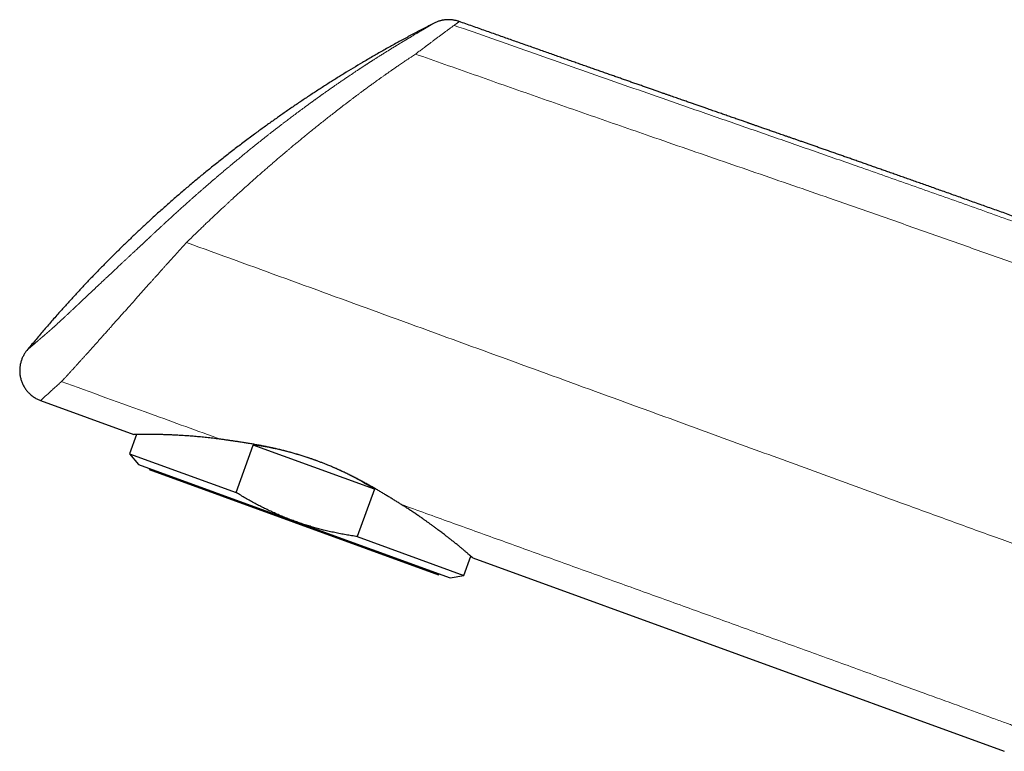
# Model space of a CAD drawing. Header units: millimetres. Extents: x 8 to 573, y 12 to 528.
# Tile 4 of 99: x 27 to 104, y 470 to 528. Entities that reach past the tile are written whole.
import ezdxf

# ---------------------------------------------------------------- set-up
doc = ezdxf.new("R2010")
doc.units = ezdxf.units.MM

msp = doc.modelspace()

# ---------------------------------------------------------------- linework, layer by layer
at = {"color": 7, "linetype": 'Continuous', "lineweight": 30}
for p, q in [((61.608, 527.622), (61.61, 527.623)), ((61.61, 527.623), (61.61, 527.623)), ((28.77, 497.894), (36.081, 495.233)), ((36.294, 495.234), (35.744, 493.725)), ((44.098, 490.684), (45.45, 494.398)), ((54.959, 490.936), (45.45, 494.398)), ((35.744, 493.725), (36.45, 492.885)), ((35.744, 493.725), (44.098, 490.684)), ((36.45, 492.885), (48.666, 488.438)), ((37.312, 492.571), (37.278, 492.477)), ((37.278, 492.477), (59.985, 484.212)), ((54.959, 490.936), (53.608, 487.223)), ((48.666, 488.438), (60.882, 483.992)), ((53.608, 487.223), (61.962, 484.183)), ((61.962, 484.183), (62.51, 485.689)), ((62.674, 485.554), (104.364, 470.38)), ((59.985, 484.212), (60.019, 484.306)), ((60.882, 483.992), (61.962, 484.183))]:
    msp.add_line(p, q, dxfattribs=at)
for start_param, end_param in [(1.566746, 1.941977), (1.199615, 1.461698)]:
    msp.add_ellipse((47.638, 485.614), major_axis=(13.109, -4.771), ratio=0.57735, start_param=start_param, end_param=end_param, dxfattribs=at)
for points, knots in [([(61.608, 527.622), (61.569, 527.635), (61.492, 527.661), (61.38, 527.692), (61.273, 527.716), (61.174, 527.734), (61.082, 527.748), (61.004, 527.756), (60.938, 527.762), (60.883, 527.765), (60.833, 527.767), (60.789, 527.768), (60.747, 527.768), (60.702, 527.767), (60.649, 527.765), (60.587, 527.762), (60.518, 527.756), (60.443, 527.748), (60.361, 527.736), (60.273, 527.72), (60.178, 527.699), (60.078, 527.673), (59.974, 527.641), (59.865, 527.601), (59.752, 527.555), (59.678, 527.519), (59.64, 527.5)], [0, 0, 0, 0, 0.061443, 0.119169, 0.173019, 0.222866, 0.26861, 0.310173, 0.339861, 0.366913, 0.391315, 0.413057, 0.432416, 0.453271, 0.480275, 0.510788, 0.544796, 0.582275, 0.623192, 0.667503, 0.715146, 0.766046, 0.820107, 0.877215, 0.937232, 1, 1, 1, 1]), ([(117.948, 507.703), (117.687, 507.798), (117.166, 507.987), (116.389, 508.27), (115.622, 508.548), (114.864, 508.823), (114.114, 509.094), (113.374, 509.362), (112.664, 509.619), (111.981, 509.865), (111.327, 510.101), (110.681, 510.334), (110.042, 510.564), (109.411, 510.791), (108.788, 511.015), (108.172, 511.236), (107.564, 511.454), (106.964, 511.669), (106.371, 511.881), (105.787, 512.09), (105.221, 512.293), (104.673, 512.488), (104.143, 512.678), (103.62, 512.864), (103.103, 513.048), (102.584, 513.233), (102.062, 513.419), (101.537, 513.606), (101.019, 513.789), (100.51, 513.97), (100.008, 514.148), (99.523, 514.32), (99.055, 514.486), (98.604, 514.646), (98.159, 514.803), (97.721, 514.958), (97.29, 515.11), (96.866, 515.26), (96.449, 515.407), (96.039, 515.552), (95.635, 515.694), (95.241, 515.833), (94.856, 515.968), (94.48, 516.101), (94.111, 516.231), (93.742, 516.36), (93.374, 516.489), (93.007, 516.618), (92.648, 516.744), (92.296, 516.868), (91.951, 516.989), (91.614, 517.107), (91.274, 517.226), (90.93, 517.346), (90.585, 517.467), (90.249, 517.585), (89.921, 517.699), (89.603, 517.81), (89.293, 517.918), (88.992, 518.023), (88.701, 518.125), (88.418, 518.224), (88.146, 518.318), (87.884, 518.41), (87.633, 518.497), (87.39, 518.582), (87.161, 518.661), (86.946, 518.736), (86.744, 518.806), (86.55, 518.874), (86.363, 518.939), (86.184, 519.001), (86.012, 519.061), (85.842, 519.12), (85.675, 519.178), (85.512, 519.235), (85.357, 519.289), (85.211, 519.339), (85.075, 519.387), (84.947, 519.431), (84.828, 519.473), (84.719, 519.511), (84.618, 519.546), (84.527, 519.578), (84.441, 519.608), (84.358, 519.637), (84.272, 519.667), (84.166, 519.703), (84.04, 519.747), (83.892, 519.799), (83.735, 519.854), (83.569, 519.911), (83.395, 519.972), (83.214, 520.035), (83.024, 520.101), (82.829, 520.169), (82.574, 520.258), (82.261, 520.368), (81.886, 520.498), (81.501, 520.632), (81.142, 520.758), (80.808, 520.874), (80.503, 520.981), (80.248, 521.07), (80.045, 521.141), (79.893, 521.194), (79.735, 521.249), (79.571, 521.307), (79.399, 521.367), (79.22, 521.429), (79.034, 521.494), (78.842, 521.561), (78.642, 521.631), (78.436, 521.703), (78.224, 521.777), (78.007, 521.853), (77.783, 521.931), (77.538, 522.017), (77.271, 522.111), (76.981, 522.212), (76.681, 522.317), (76.372, 522.425), (76.054, 522.537), (75.726, 522.652), (75.398, 522.767), (75.071, 522.881), (74.746, 522.995), (74.412, 523.112), (74.07, 523.232), (73.721, 523.355), (73.363, 523.48), (72.998, 523.609), (72.625, 523.74), (72.243, 523.874), (71.854, 524.01), (71.457, 524.15), (71.059, 524.29), (70.662, 524.429), (70.266, 524.569), (69.863, 524.711), (69.452, 524.855), (69.026, 525.005), (68.583, 525.161), (68.125, 525.322), (67.658, 525.487), (67.184, 525.654), (66.701, 525.824), (66.221, 525.994), (65.742, 526.163), (65.265, 526.331), (64.781, 526.502), (64.291, 526.675), (63.793, 526.851), (63.288, 527.029), (62.776, 527.21), (62.257, 527.394), (61.867, 527.532), (61.651, 527.608), (61.61, 527.623)], [0, 0, 0, 0, 0.013991, 0.027818, 0.041481, 0.054978, 0.068312, 0.08148, 0.094484, 0.10626, 0.117897, 0.129396, 0.140756, 0.151978, 0.163062, 0.174007, 0.184814, 0.195483, 0.206013, 0.216404, 0.226657, 0.236198, 0.245615, 0.25491, 0.264081, 0.273129, 0.282591, 0.291914, 0.301099, 0.310146, 0.319054, 0.327824, 0.335965, 0.343984, 0.351879, 0.359651, 0.367301, 0.374827, 0.38223, 0.389509, 0.396666, 0.4037, 0.410488, 0.417157, 0.423708, 0.43014, 0.436777, 0.443283, 0.449657, 0.4559, 0.462012, 0.467992, 0.473841, 0.480123, 0.486246, 0.49221, 0.498015, 0.503661, 0.509148, 0.514476, 0.519645, 0.524655, 0.529507, 0.534117, 0.538573, 0.542876, 0.547026, 0.550731, 0.554304, 0.557746, 0.561057, 0.564236, 0.567284, 0.570201, 0.573257, 0.576155, 0.578894, 0.581474, 0.583895, 0.586157, 0.58826, 0.590204, 0.591989, 0.593615, 0.595063, 0.596518, 0.598048, 0.599653, 0.602118, 0.604742, 0.607525, 0.610468, 0.61357, 0.616772, 0.620128, 0.623621, 0.627177, 0.633656, 0.640303, 0.647117, 0.654098, 0.659419, 0.664834, 0.670342, 0.672971, 0.675642, 0.678433, 0.68135, 0.684392, 0.68756, 0.690854, 0.694273, 0.697818, 0.701488, 0.705216, 0.709064, 0.713034, 0.717125, 0.7221, 0.727243, 0.732554, 0.738033, 0.743681, 0.749497, 0.755481, 0.761114, 0.766889, 0.772805, 0.778862, 0.785061, 0.791401, 0.797882, 0.804504, 0.811268, 0.818173, 0.82522, 0.832408, 0.839314, 0.846346, 0.853504, 0.860787, 0.868196, 0.876191, 0.884328, 0.892605, 0.901024, 0.909584, 0.918285, 0.926619, 0.935078, 0.943662, 0.952372, 0.961208, 0.970168, 0.979255, 0.988467, 0.997804, 1, 1, 1, 1]), ([(59.641, 527.5), (59.369, 527.361), (58.825, 527.083), (58.014, 526.656), (57.206, 526.221), (56.401, 525.779), (55.6, 525.329), (54.802, 524.871), (54.03, 524.418), (53.283, 523.972), (52.561, 523.532), (51.843, 523.085), (51.128, 522.633), (50.416, 522.174), (49.708, 521.708), (49.003, 521.237), (48.302, 520.759), (47.605, 520.275), (46.912, 519.785), (46.223, 519.289), (45.497, 518.757), (44.735, 518.188), (43.938, 517.581), (43.147, 516.965), (42.382, 516.357), (41.642, 515.757), (40.927, 515.166), (40.217, 514.568), (39.512, 513.964), (38.813, 513.353), (38.12, 512.736), (37.452, 512.13), (36.809, 511.535), (36.189, 510.953), (35.574, 510.365), (34.965, 509.773), (34.361, 509.176), (33.762, 508.573), (33.169, 507.966), (32.58, 507.354), (31.998, 506.738), (31.421, 506.116), (30.849, 505.49), (30.25, 504.823), (29.623, 504.112), (28.972, 503.357), (28.327, 502.597), (27.905, 502.085), (27.693, 501.83)], [0, 0, 0, 0, 0.022182, 0.044387, 0.066615, 0.088864, 0.111133, 0.133423, 0.155731, 0.176196, 0.196675, 0.217167, 0.237673, 0.25819, 0.278719, 0.299259, 0.319809, 0.340368, 0.360935, 0.38151, 0.402092, 0.426357, 0.45063, 0.474909, 0.499193, 0.521674, 0.544158, 0.566643, 0.589128, 0.611613, 0.634096, 0.656576, 0.67718, 0.697781, 0.718377, 0.738968, 0.759553, 0.780131, 0.800702, 0.821265, 0.841819, 0.862363, 0.882897, 0.90342, 0.927592, 0.951747, 0.975884, 1, 1, 1, 1]), ([(27.693, 501.83), (27.668, 501.798), (27.617, 501.734), (27.546, 501.633), (27.478, 501.526), (27.415, 501.413), (27.356, 501.295), (27.304, 501.173), (27.258, 501.05), (27.219, 500.924), (27.186, 500.795), (27.16, 500.662), (27.14, 500.527), (27.128, 500.389), (27.124, 500.249), (27.128, 500.109), (27.139, 499.968), (27.159, 499.828), (27.186, 499.69), (27.221, 499.554), (27.263, 499.421), (27.313, 499.289), (27.371, 499.16), (27.435, 499.035), (27.507, 498.914), (27.584, 498.798), (27.666, 498.689), (27.752, 498.586), (27.842, 498.489), (27.936, 498.399), (28.039, 498.309), (28.151, 498.222), (28.273, 498.139), (28.396, 498.065), (28.52, 497.999), (28.645, 497.942), (28.729, 497.91), (28.77, 497.894)], [0, 0, 0, 0, 0.025331, 0.051272, 0.077813, 0.104941, 0.132636, 0.160877, 0.187982, 0.215524, 0.243475, 0.271803, 0.300475, 0.329452, 0.358696, 0.388162, 0.417807, 0.447584, 0.476913, 0.506278, 0.535633, 0.564932, 0.59466, 0.624235, 0.653613, 0.68275, 0.711603, 0.739629, 0.76731, 0.794615, 0.821515, 0.852974, 0.883785, 0.913916, 0.943342, 0.972041, 1, 1, 1, 1]), ([(42.903, 494.854), (42.818, 494.865), (42.65, 494.888), (42.4, 494.919), (42.153, 494.948), (41.909, 494.976), (41.669, 495.002), (41.431, 495.025), (41.195, 495.048), (40.963, 495.068), (40.734, 495.087), (40.508, 495.105), (40.286, 495.121), (40.067, 495.136), (39.853, 495.15), (39.643, 495.162), (39.438, 495.173), (39.24, 495.183), (39.049, 495.192), (38.866, 495.2), (38.687, 495.207), (38.513, 495.214), (38.345, 495.219), (38.18, 495.224), (38.021, 495.228), (37.866, 495.231), (37.717, 495.234), (37.574, 495.236), (37.435, 495.238), (37.303, 495.239), (37.176, 495.239), (37.056, 495.24), (36.942, 495.24), (36.839, 495.239), (36.746, 495.238), (36.662, 495.238), (36.583, 495.237), (36.51, 495.236), (36.443, 495.235), (36.381, 495.235), (36.325, 495.234), (36.274, 495.234), (36.229, 495.234), (36.189, 495.234), (36.156, 495.233), (36.128, 495.233), (36.107, 495.233), (36.092, 495.233), (36.082, 495.233), (36.081, 495.233), (36.081, 495.233)], [0, 0, 0, 0, 0.021035, 0.042079, 0.063191, 0.084304, 0.105453, 0.126602, 0.148014, 0.169427, 0.190877, 0.212328, 0.234046, 0.255765, 0.277523, 0.299281, 0.321113, 0.342955, 0.364014, 0.385075, 0.406134, 0.427276, 0.448421, 0.469563, 0.490993, 0.512422, 0.533892, 0.555362, 0.577119, 0.598877, 0.620679, 0.64248, 0.664364, 0.68626, 0.70559, 0.724924, 0.744258, 0.763587, 0.783051, 0.802518, 0.821985, 0.841448, 0.861192, 0.88094, 0.900689, 0.920433, 0.940322, 0.960216, 0.98011, 1, 1, 1, 1]), ([(57.068, 489.735), (56.988, 489.785), (56.829, 489.884), (56.585, 490.036), (56.338, 490.188), (56.088, 490.341), (55.834, 490.495), (55.577, 490.649), (55.316, 490.803), (55.137, 490.908), (54.958, 491.012), (54.778, 491.115), (54.51, 491.266), (54.238, 491.417), (53.954, 491.571), (53.658, 491.728), (53.349, 491.887), (53.037, 492.045), (52.734, 492.192), (52.442, 492.33), (52.162, 492.459), (51.879, 492.585), (51.594, 492.708), (51.323, 492.822), (51.065, 492.926), (50.82, 493.022), (50.577, 493.115), (50.333, 493.205), (50.091, 493.291), (49.824, 493.383), (49.532, 493.48), (49.216, 493.581), (48.899, 493.677), (48.582, 493.768), (48.261, 493.857), (47.936, 493.942), (47.607, 494.024), (47.279, 494.102), (46.952, 494.175), (46.624, 494.245), (46.3, 494.311), (45.978, 494.374), (45.655, 494.433), (45.328, 494.491), (44.999, 494.546), (44.672, 494.598), (44.357, 494.647), (44.053, 494.692), (43.76, 494.735), (43.471, 494.776), (43.184, 494.816), (42.997, 494.841), (42.903, 494.854)], [0, 0, 0, 0, 0.020504, 0.041014, 0.061524, 0.082028, 0.102533, 0.123044, 0.143554, 0.164059, 0.164735, 0.185073, 0.205416, 0.22576, 0.246097, 0.268438, 0.290788, 0.313137, 0.335477, 0.354935, 0.374402, 0.393872, 0.413338, 0.432795, 0.449174, 0.465554, 0.481932, 0.497997, 0.514064, 0.530129, 0.550884, 0.57165, 0.59242, 0.613186, 0.633941, 0.655463, 0.676992, 0.698521, 0.720043, 0.741718, 0.763393, 0.784762, 0.806131, 0.82859, 0.851056, 0.873523, 0.895982, 0.91678, 0.937586, 0.958395, 0.979202, 1, 1, 1, 1]), ([(48.666, 488.438), (48.534, 488.487), (48.27, 488.585), (47.877, 488.741), (47.488, 488.903), (47.101, 489.073), (46.717, 489.251), (46.337, 489.434), (45.96, 489.624), (45.585, 489.822), (45.211, 490.027), (44.836, 490.24), (44.465, 490.459), (44.221, 490.609), (44.098, 490.684)], [0, 0, 0, 0, 0.082768, 0.165549, 0.248332, 0.3311, 0.414155, 0.49721, 0.579689, 0.662168, 0.74662, 0.831082, 0.915546, 1, 1, 1, 1]), ([(62.674, 485.554), (62.674, 485.554), (62.673, 485.555), (62.669, 485.558), (62.662, 485.564), (62.651, 485.572), (62.635, 485.585), (62.613, 485.603), (62.585, 485.626), (62.553, 485.652), (62.516, 485.683), (62.477, 485.716), (62.439, 485.748), (62.401, 485.78), (62.361, 485.815), (62.311, 485.857), (62.252, 485.908), (62.18, 485.971), (62.103, 486.038), (62.02, 486.109), (61.931, 486.184), (61.85, 486.253), (61.777, 486.314), (61.716, 486.364), (61.654, 486.416), (61.577, 486.48), (61.485, 486.555), (61.377, 486.643), (61.263, 486.734), (61.158, 486.818), (61.062, 486.893), (60.978, 486.96), (60.891, 487.028), (60.803, 487.097), (60.715, 487.165), (60.626, 487.233), (60.536, 487.303), (60.428, 487.385), (60.301, 487.481), (60.155, 487.592), (60.005, 487.706), (59.869, 487.808), (59.747, 487.899), (59.641, 487.978), (59.533, 488.057), (59.404, 488.152), (59.252, 488.262), (59.076, 488.389), (58.896, 488.517), (58.732, 488.632), (58.585, 488.735), (58.456, 488.824), (58.325, 488.913), (58.192, 489.003), (58.058, 489.094), (57.922, 489.185), (57.784, 489.276), (57.645, 489.367), (57.503, 489.459), (57.36, 489.551), (57.215, 489.643), (57.117, 489.704), (57.068, 489.735)], [0, 0, 0, 0, 0.015, 0.03, 0.045016, 0.060033, 0.080218, 0.100406, 0.120592, 0.140866, 0.161144, 0.181419, 0.196753, 0.212088, 0.22744, 0.242792, 0.264733, 0.286677, 0.308617, 0.330668, 0.352721, 0.374771, 0.387942, 0.401113, 0.414294, 0.427476, 0.447827, 0.468178, 0.488565, 0.508952, 0.522823, 0.536694, 0.550576, 0.564458, 0.57772, 0.590982, 0.604254, 0.617526, 0.637503, 0.65748, 0.67749, 0.6975, 0.71078, 0.724061, 0.737351, 0.750641, 0.771112, 0.791582, 0.812085, 0.832589, 0.846516, 0.860443, 0.874381, 0.888319, 0.902252, 0.916185, 0.930129, 0.944072, 0.958049, 0.972025, 0.986013, 1, 1, 1, 1]), ([(53.608, 487.223), (53.46, 487.245), (53.165, 487.289), (52.723, 487.363), (52.282, 487.444), (51.842, 487.533), (51.404, 487.63), (50.983, 487.731), (50.579, 487.835), (50.193, 487.942), (49.808, 488.055), (49.425, 488.176), (49.044, 488.303), (48.792, 488.393), (48.666, 488.438)], [0, 0, 0, 0, 0.087843, 0.175691, 0.263533, 0.351598, 0.43967, 0.527734, 0.606336, 0.684944, 0.763546, 0.842362, 0.921184, 1, 1, 1, 1])]:
    msp.add_open_spline(points, degree=3, knots=knots, dxfattribs=at)
at = {"color": 8, "linetype": 'Continuous', "lineweight": 0}
for points, knots in [([(61.205, 527.325), (61.226, 527.341), (61.269, 527.373), (61.329, 527.417), (61.385, 527.458), (61.434, 527.494), (61.481, 527.529), (61.524, 527.56), (61.56, 527.587), (61.587, 527.607), (61.597, 527.614), (61.602, 527.618)], [0, 0, 0, 0, 0.0934626, 0.1931703, 0.2942716, 0.3943618, 0.4949797, 0.6210398, 0.7472056, 0.8735551, 1, 1, 1, 1]), ([(61.602, 527.618), (61.604, 527.619), (61.607, 527.621), (61.608, 527.622), (61.608, 527.622)], [0, 0, 0, 0, 0.844363, 1, 1, 1, 1]), ([(27.693, 501.83), (27.694, 501.83), (27.694, 501.83), (27.696, 501.832), (27.7, 501.836), (27.706, 501.84), (27.711, 501.845), (27.715, 501.849), (27.719, 501.852), (27.723, 501.855), (27.727, 501.859), (27.731, 501.863), (27.734, 501.866), (27.737, 501.868), (27.739, 501.87), (27.741, 501.872), (27.743, 501.873), (27.745, 501.875), (27.747, 501.877), (27.749, 501.879), (27.752, 501.881), (27.756, 501.884), (27.759, 501.888), (27.763, 501.891), (27.769, 501.896), (27.776, 501.903), (27.785, 501.911), (27.794, 501.918), (27.803, 501.926), (27.811, 501.934), (27.821, 501.942), (27.831, 501.951), (27.842, 501.96), (27.852, 501.97), (27.863, 501.979), (27.874, 501.989), (27.884, 501.998), (27.894, 502.006), (27.903, 502.014), (27.912, 502.023), (27.922, 502.031), (27.933, 502.041), (27.946, 502.052), (27.961, 502.066), (27.98, 502.082), (28.003, 502.102), (28.028, 502.124), (28.057, 502.15), (28.09, 502.179), (28.125, 502.209), (28.158, 502.239), (28.19, 502.266), (28.219, 502.291), (28.248, 502.316), (28.276, 502.341), (28.308, 502.369), (28.344, 502.4), (28.384, 502.435), (28.426, 502.472), (28.47, 502.509), (28.515, 502.548), (28.556, 502.584), (28.591, 502.614), (28.619, 502.638), (28.647, 502.662), (28.673, 502.684), (28.697, 502.706), (28.721, 502.726), (28.745, 502.746), (28.767, 502.766), (28.788, 502.784), (28.81, 502.803), (28.834, 502.823), (28.86, 502.846), (28.889, 502.871), (28.921, 502.897), (28.954, 502.926), (28.989, 502.956), (29.026, 502.987), (29.063, 503.019), (29.1, 503.051), (29.137, 503.082), (29.169, 503.109), (29.195, 503.131), (29.216, 503.149), (29.235, 503.165), (29.252, 503.18), (29.268, 503.193), (29.284, 503.207), (29.301, 503.222), (29.321, 503.238), (29.34, 503.255), (29.36, 503.272), (29.381, 503.29), (29.405, 503.31), (29.428, 503.33), (29.452, 503.351), (29.474, 503.37), (29.496, 503.389), (29.513, 503.404), (29.527, 503.416), (29.537, 503.425), (29.545, 503.432), (29.55, 503.437), (29.554, 503.44), (29.558, 503.443), (29.563, 503.447), (29.57, 503.453), (29.579, 503.461), (29.59, 503.471), (29.606, 503.486), (29.629, 503.506), (29.657, 503.53), (29.685, 503.555), (29.712, 503.579), (29.737, 503.602), (29.766, 503.628), (29.8, 503.658), (29.839, 503.694), (29.886, 503.736), (29.94, 503.784), (30.001, 503.84), (30.063, 503.897), (30.124, 503.952), (30.182, 504.005), (30.239, 504.058), (30.297, 504.112), (30.358, 504.167), (30.414, 504.219), (30.465, 504.266), (30.511, 504.309), (30.561, 504.356), (30.615, 504.406), (30.679, 504.466), (30.753, 504.534), (30.834, 504.61), (30.913, 504.684), (30.989, 504.755), (31.062, 504.824), (31.136, 504.893), (31.213, 504.965), (31.294, 505.042), (31.367, 505.11), (31.43, 505.169), (31.478, 505.215), (31.524, 505.258), (31.565, 505.297), (31.601, 505.331), (31.631, 505.358), (31.656, 505.382), (31.681, 505.406), (31.71, 505.433), (31.743, 505.464), (31.785, 505.504), (31.835, 505.551), (31.892, 505.605), (31.949, 505.659), (32.006, 505.712), (32.06, 505.764), (32.115, 505.815), (32.18, 505.877), (32.259, 505.951), (32.353, 506.04), (32.453, 506.134), (32.54, 506.217), (32.614, 506.286), (32.67, 506.339), (32.726, 506.392), (32.78, 506.442), (32.83, 506.49), (32.876, 506.533), (32.917, 506.572), (32.954, 506.607), (32.99, 506.64), (33.026, 506.675), (33.065, 506.711), (33.111, 506.755), (33.163, 506.804), (33.222, 506.859), (33.282, 506.916), (33.359, 506.989), (33.45, 507.074), (33.554, 507.172), (33.654, 507.266), (33.75, 507.357), (33.845, 507.446), (33.94, 507.535), (34.037, 507.626), (34.137, 507.72), (34.24, 507.817), (34.346, 507.917), (34.455, 508.019), (34.569, 508.126), (34.684, 508.234), (34.8, 508.342), (34.915, 508.45), (35.044, 508.571), (35.187, 508.705), (35.346, 508.854), (35.507, 509.004), (35.644, 509.133), (35.757, 509.238), (35.843, 509.318), (35.928, 509.398), (36.002, 509.467), (36.069, 509.53), (36.129, 509.586), (36.193, 509.645), (36.261, 509.709), (36.323, 509.767), (36.379, 509.819), (36.425, 509.862), (36.467, 509.901), (36.502, 509.934), (36.529, 509.96), (36.55, 509.978), (36.564, 509.992), (36.574, 510.002), (36.582, 510.008), (36.59, 510.016), (36.602, 510.028), (36.619, 510.044), (36.641, 510.064), (36.667, 510.088), (36.703, 510.122), (36.75, 510.165), (36.807, 510.218), (36.865, 510.273), (36.923, 510.327), (36.979, 510.379), (37.031, 510.427), (37.078, 510.472), (37.12, 510.511), (37.155, 510.543), (37.182, 510.568), (37.202, 510.586), (37.219, 510.603), (37.236, 510.618), (37.255, 510.636), (37.278, 510.657), (37.305, 510.682), (37.336, 510.711), (37.386, 510.758), (37.456, 510.823), (37.54, 510.902), (37.621, 510.977), (37.699, 511.05), (37.776, 511.122), (37.856, 511.196), (37.938, 511.272), (38.021, 511.349), (38.103, 511.425), (38.184, 511.5), (38.264, 511.575), (38.349, 511.654), (38.44, 511.738), (38.542, 511.833), (38.654, 511.935), (38.77, 512.043), (38.885, 512.149), (38.999, 512.253), (39.11, 512.355), (39.223, 512.458), (39.338, 512.563), (39.461, 512.675), (39.589, 512.791), (39.722, 512.911), (39.885, 513.059), (40.078, 513.232), (40.301, 513.432), (40.508, 513.616), (40.698, 513.785), (40.87, 513.936), (41.041, 514.088), (41.213, 514.239), (41.386, 514.39), (41.559, 514.541), (41.701, 514.664), (41.811, 514.759), (41.888, 514.826), (41.961, 514.889), (42.03, 514.949), (42.093, 515.003), (42.151, 515.053), (42.205, 515.1), (42.258, 515.145), (42.312, 515.191), (42.369, 515.24), (42.429, 515.292), (42.495, 515.347), (42.565, 515.407), (42.654, 515.483), (42.761, 515.574), (42.886, 515.681), (43.015, 515.79), (43.146, 515.901), (43.279, 516.013), (43.414, 516.126), (43.561, 516.249), (43.722, 516.384), (43.896, 516.528), (44.069, 516.671), (44.226, 516.801), (44.366, 516.917), (44.487, 517.016), (44.601, 517.11), (44.725, 517.211), (44.86, 517.321), (45.011, 517.444), (45.163, 517.567), (45.317, 517.691), (45.454, 517.802), (45.575, 517.899), (45.679, 517.982), (45.785, 518.067), (45.887, 518.148), (45.986, 518.227), (46.081, 518.303), (46.181, 518.381), (46.283, 518.462), (46.386, 518.544), (46.488, 518.624), (46.587, 518.702), (46.68, 518.775), (46.767, 518.843), (46.848, 518.906), (46.955, 518.99), (47.094, 519.097), (47.266, 519.231), (47.443, 519.367), (47.623, 519.506), (47.792, 519.635), (47.953, 519.758), (48.105, 519.873), (48.261, 519.991), (48.419, 520.111), (48.59, 520.239), (48.774, 520.376), (48.968, 520.521), (49.159, 520.663), (49.312, 520.776), (49.428, 520.861), (49.508, 520.92), (49.587, 520.978), (49.666, 521.036), (49.747, 521.095), (49.832, 521.157), (49.909, 521.214), (49.98, 521.265), (50.042, 521.31), (50.105, 521.356), (50.169, 521.402), (50.232, 521.447), (50.293, 521.491), (50.349, 521.532), (50.398, 521.566), (50.437, 521.595), (50.468, 521.617), (50.494, 521.636), (50.514, 521.65), (50.53, 521.661), (50.543, 521.671), (50.558, 521.682), (50.577, 521.696), (50.603, 521.714), (50.636, 521.737), (50.674, 521.765), (50.717, 521.795), (50.764, 521.828), (50.813, 521.864), (50.879, 521.91), (50.959, 521.968), (51.053, 522.034), (51.154, 522.105), (51.261, 522.181), (51.375, 522.261), (51.487, 522.34), (51.599, 522.418), (51.704, 522.492), (51.805, 522.562), (51.901, 522.629), (52.003, 522.699), (52.11, 522.772), (52.224, 522.851), (52.344, 522.934), (52.469, 523.019), (52.593, 523.104), (52.713, 523.186), (52.83, 523.266), (52.933, 523.335), (53.023, 523.396), (53.102, 523.449), (53.184, 523.504), (53.269, 523.561), (53.359, 523.621), (53.454, 523.685), (53.542, 523.743), (53.62, 523.795), (53.686, 523.838), (53.751, 523.881), (53.813, 523.922), (53.872, 523.961), (53.922, 523.994), (53.963, 524.021), (53.997, 524.043), (54.025, 524.062), (54.048, 524.077), (54.065, 524.088), (54.075, 524.095), (54.08, 524.098), (54.085, 524.101), (54.092, 524.106), (54.104, 524.114), (54.121, 524.125), (54.141, 524.138), (54.169, 524.156), (54.204, 524.179), (54.246, 524.206), (54.291, 524.236), (54.346, 524.271), (54.408, 524.312), (54.475, 524.355), (54.537, 524.396), (54.595, 524.433), (54.649, 524.468), (54.7, 524.501), (54.749, 524.533), (54.804, 524.568), (54.865, 524.607), (54.935, 524.652), (55.011, 524.7), (55.093, 524.752), (55.187, 524.812), (55.295, 524.88), (55.415, 524.956), (55.538, 525.034), (55.662, 525.111), (55.785, 525.188), (55.907, 525.264), (56.014, 525.33), (56.105, 525.387), (56.182, 525.434), (56.255, 525.479), (56.323, 525.521), (56.386, 525.559), (56.444, 525.594), (56.503, 525.631), (56.566, 525.669), (56.632, 525.709), (56.697, 525.749), (56.762, 525.789), (56.83, 525.829), (56.899, 525.871), (56.97, 525.914), (57.028, 525.95), (57.073, 525.977), (57.104, 525.995), (57.131, 526.012), (57.156, 526.027), (57.176, 526.039), (57.191, 526.048), (57.201, 526.054), (57.207, 526.057), (57.212, 526.061), (57.22, 526.066), (57.232, 526.073), (57.248, 526.082), (57.271, 526.096), (57.301, 526.114), (57.337, 526.136), (57.378, 526.161), (57.42, 526.186), (57.462, 526.211), (57.501, 526.235), (57.542, 526.259), (57.586, 526.285), (57.637, 526.316), (57.691, 526.348), (57.748, 526.382), (57.807, 526.417), (57.88, 526.461), (57.966, 526.512), (58.061, 526.569), (58.15, 526.622), (58.234, 526.671), (58.314, 526.719), (58.397, 526.768), (58.482, 526.818), (58.569, 526.87), (58.653, 526.919), (58.722, 526.96), (58.778, 526.993), (58.819, 527.017), (58.859, 527.041), (58.894, 527.061), (58.925, 527.079), (58.952, 527.095), (58.981, 527.112), (59.01, 527.129), (59.034, 527.143), (59.051, 527.154), (59.063, 527.161), (59.073, 527.167), (59.081, 527.171), (59.085, 527.174), (59.088, 527.175), (59.09, 527.176), (59.093, 527.178), (59.098, 527.181), (59.105, 527.185), (59.116, 527.192), (59.13, 527.2), (59.145, 527.209), (59.162, 527.219), (59.178, 527.228), (59.199, 527.24), (59.221, 527.253), (59.244, 527.267), (59.265, 527.279), (59.283, 527.29), (59.302, 527.301), (59.32, 527.312), (59.343, 527.326), (59.372, 527.342), (59.403, 527.361), (59.44, 527.383), (59.481, 527.406), (59.522, 527.431), (59.559, 527.452), (59.589, 527.47), (59.613, 527.484), (59.63, 527.494), (59.638, 527.499), (59.639, 527.499), (59.639, 527.5)], [0, 0, 0, 0, 0.004193, 0.008402, 0.01262, 0.016764, 0.020855, 0.022404, 0.024009, 0.025678, 0.027363, 0.028992, 0.030496, 0.031403, 0.032201, 0.03288, 0.033486, 0.034076, 0.034707, 0.035435, 0.036297, 0.037279, 0.038359, 0.039515, 0.040725, 0.043173, 0.045576, 0.047607, 0.049563, 0.051485, 0.053415, 0.055433, 0.0575, 0.059565, 0.061581, 0.063495, 0.065269, 0.066951, 0.068346, 0.069795, 0.071353, 0.073051, 0.074867, 0.076771, 0.079868, 0.082988, 0.086034, 0.090015, 0.093972, 0.097995, 0.10205, 0.105232, 0.108285, 0.11118, 0.113975, 0.116744, 0.120435, 0.124175, 0.127886, 0.131649, 0.135429, 0.139308, 0.141598, 0.143829, 0.145951, 0.147926, 0.149774, 0.151532, 0.15324, 0.15496, 0.156376, 0.157898, 0.159568, 0.161403, 0.163421, 0.16557, 0.167827, 0.170171, 0.172579, 0.17498, 0.177371, 0.179696, 0.181904, 0.183283, 0.18457, 0.185749, 0.186805, 0.18773, 0.188553, 0.189717, 0.190834, 0.192019, 0.193131, 0.194332, 0.195631, 0.197036, 0.198212, 0.199405, 0.200553, 0.201596, 0.202202, 0.202715, 0.203118, 0.203393, 0.203552, 0.203698, 0.203924, 0.204271, 0.204722, 0.20526, 0.205871, 0.207166, 0.208551, 0.209915, 0.211177, 0.212345, 0.21345, 0.215131, 0.216841, 0.218627, 0.22115, 0.223722, 0.226266, 0.228681, 0.230907, 0.233022, 0.235213, 0.237477, 0.239711, 0.241298, 0.24292, 0.244645, 0.246516, 0.248504, 0.2512, 0.253904, 0.256563, 0.258899, 0.261202, 0.263491, 0.265828, 0.268279, 0.270892, 0.272381, 0.273829, 0.27519, 0.276418, 0.277467, 0.278311, 0.278998, 0.279682, 0.280466, 0.281416, 0.282509, 0.284049, 0.285676, 0.287309, 0.288878, 0.290385, 0.291861, 0.293335, 0.295743, 0.298286, 0.300956, 0.303738, 0.305231, 0.306722, 0.308183, 0.309584, 0.310896, 0.312091, 0.313143, 0.31408, 0.314966, 0.315867, 0.316848, 0.317943, 0.319351, 0.320844, 0.322378, 0.323909, 0.326609, 0.329187, 0.331637, 0.333986, 0.336294, 0.338574, 0.340902, 0.343309, 0.345832, 0.348304, 0.35092, 0.353631, 0.356377, 0.359103, 0.361798, 0.364471, 0.368125, 0.371789, 0.375505, 0.37924, 0.381283, 0.383256, 0.385167, 0.387106, 0.388385, 0.389739, 0.391195, 0.392763, 0.394376, 0.395484, 0.396538, 0.397508, 0.398362, 0.398931, 0.399394, 0.399736, 0.399946, 0.400076, 0.400234, 0.40051, 0.400906, 0.401407, 0.401999, 0.402668, 0.403875, 0.405184, 0.406535, 0.407867, 0.409144, 0.410323, 0.411405, 0.41237, 0.413198, 0.413747, 0.414189, 0.414563, 0.414928, 0.415345, 0.415858, 0.41648, 0.41719, 0.41797, 0.419933, 0.421911, 0.423741, 0.425479, 0.427216, 0.429034, 0.430929, 0.432845, 0.434727, 0.436545, 0.438365, 0.440276, 0.442364, 0.444649, 0.447306, 0.450012, 0.452666, 0.45524, 0.45781, 0.460315, 0.462957, 0.465758, 0.468696, 0.471742, 0.474871, 0.479892, 0.484989, 0.490122, 0.494047, 0.497957, 0.501862, 0.505774, 0.509708, 0.513668, 0.51756, 0.519396, 0.52116, 0.522835, 0.524402, 0.525843, 0.527152, 0.528368, 0.529535, 0.530756, 0.532026, 0.533397, 0.534892, 0.536496, 0.538195, 0.540942, 0.543815, 0.54676, 0.549743, 0.552764, 0.555824, 0.558924, 0.56285, 0.56683, 0.570797, 0.574667, 0.577586, 0.580354, 0.582951, 0.585417, 0.588819, 0.592224, 0.595726, 0.599266, 0.602762, 0.605146, 0.607512, 0.609919, 0.612425, 0.614504, 0.616702, 0.618995, 0.621337, 0.623735, 0.626094, 0.628369, 0.630513, 0.632494, 0.634337, 0.636083, 0.639912, 0.643872, 0.647967, 0.6521, 0.656287, 0.659677, 0.663195, 0.666809, 0.670471, 0.674134, 0.678678, 0.683174, 0.687611, 0.691942, 0.693835, 0.695688, 0.697508, 0.699332, 0.701201, 0.703156, 0.70524, 0.706623, 0.708075, 0.709569, 0.711072, 0.712551, 0.713973, 0.715305, 0.716513, 0.717354, 0.718082, 0.718681, 0.719138, 0.719483, 0.719784, 0.720106, 0.720515, 0.721138, 0.721912, 0.722815, 0.723826, 0.724924, 0.726088, 0.727295, 0.729551, 0.731758, 0.733876, 0.73665, 0.73933, 0.741957, 0.744578, 0.747251, 0.749428, 0.751706, 0.754114, 0.75666, 0.759311, 0.762281, 0.765276, 0.768242, 0.771129, 0.773908, 0.776643, 0.7785, 0.780397, 0.782359, 0.784411, 0.786577, 0.788881, 0.791319, 0.792944, 0.794561, 0.796141, 0.797657, 0.799081, 0.800383, 0.801303, 0.802116, 0.802811, 0.803372, 0.803786, 0.804039, 0.80412, 0.804182, 0.804363, 0.804663, 0.805072, 0.805576, 0.806166, 0.807095, 0.808132, 0.809249, 0.810415, 0.812128, 0.813792, 0.815325, 0.816727, 0.818031, 0.819271, 0.820483, 0.8217, 0.823292, 0.825014, 0.826894, 0.828912, 0.831049, 0.833916, 0.836902, 0.839964, 0.843062, 0.846153, 0.849192, 0.852138, 0.854156, 0.856087, 0.857917, 0.85963, 0.861211, 0.862665, 0.864017, 0.865759, 0.867427, 0.869086, 0.870788, 0.872543, 0.874359, 0.876245, 0.878196, 0.879059, 0.87988, 0.880638, 0.881307, 0.881864, 0.882287, 0.882551, 0.882655, 0.882765, 0.882988, 0.883329, 0.88377, 0.884293, 0.885237, 0.886268, 0.887316, 0.888628, 0.889793, 0.890873, 0.891932, 0.89326, 0.894739, 0.896351, 0.898053, 0.899803, 0.901556, 0.904698, 0.9077, 0.910537, 0.913239, 0.9159, 0.918587, 0.921765, 0.924917, 0.928083, 0.931289, 0.93305, 0.934744, 0.936377, 0.938061, 0.939202, 0.940445, 0.941808, 0.943215, 0.944548, 0.945218, 0.945807, 0.946294, 0.946658, 0.946879, 0.946956, 0.947031, 0.947188, 0.947437, 0.947767, 0.948386, 0.94913, 0.949964, 0.950857, 0.951773, 0.95268, 0.954172, 0.955511, 0.956747, 0.957927, 0.959103, 0.960315, 0.961566, 0.96392, 0.966285, 0.968625, 0.972784, 0.976964, 0.981146, 0.985628, 0.990113, 0.994599, 0.999087, 1, 1, 1, 1]), ([(58.176, 525.07), (58.228, 525.107), (58.326, 525.179), (58.462, 525.286), (58.595, 525.388), (58.731, 525.491), (58.841, 525.572), (58.921, 525.633), (58.969, 525.669), (59.01, 525.699), (59.04, 525.722), (59.059, 525.737), (59.076, 525.749), (59.1, 525.767), (59.139, 525.797), (59.189, 525.834), (59.258, 525.885), (59.337, 525.944), (59.427, 526.012), (59.52, 526.081), (59.622, 526.157), (59.729, 526.236), (59.833, 526.314), (59.932, 526.387), (60.069, 526.488), (60.241, 526.616), (60.443, 526.765), (60.628, 526.901), (60.808, 527.034), (60.948, 527.136), (61.086, 527.238), (61.159, 527.291), (61.205, 527.325)], [0, 0, 0, 0, 0.037393, 0.071283, 0.104615, 0.139302, 0.176408, 0.190353, 0.2034, 0.214623, 0.223098, 0.227898, 0.229919, 0.236446, 0.247864, 0.262167, 0.277349, 0.30433, 0.327845, 0.354138, 0.384728, 0.417187, 0.449211, 0.479969, 0.509206, 0.580181, 0.651344, 0.72281, 0.791896, 0.872, 0.918368, 1, 1, 1, 1]), ([(61.204, 527.325), (63.181, 526.629), (67.134, 525.238), (73.065, 523.16), (78.184, 521.373), (82.489, 519.874), (85.98, 518.661), (89.47, 517.448), (93.178, 516.152), (97.106, 514.77), (101.253, 513.303), (105.398, 511.827), (109.54, 510.342), (113.681, 508.849), (116.439, 507.847), (117.819, 507.346)], [0, 0, 0, 0, 0.1047133, 0.2094092, 0.3140385, 0.3756442, 0.4371998, 0.4987212, 0.560249, 0.6335066, 0.7067763, 0.7800593, 0.8533568, 0.92667, 1, 1, 1, 1]), ([(40.212, 510.292), (40.278, 510.358), (40.411, 510.492), (40.615, 510.686), (40.818, 510.882), (41.025, 511.084), (41.246, 511.298), (41.486, 511.528), (41.814, 511.842), (42.225, 512.232), (42.715, 512.693), (43.098, 513.049), (43.372, 513.303), (43.534, 513.453), (43.688, 513.594), (43.828, 513.722), (43.95, 513.834), (44.057, 513.932), (44.161, 514.027), (44.272, 514.128), (44.419, 514.261), (44.602, 514.426), (44.817, 514.62), (45.042, 514.822), (45.271, 515.027), (45.54, 515.265), (45.84, 515.531), (46.16, 515.812), (46.453, 516.068), (46.724, 516.303), (46.988, 516.531), (47.251, 516.757), (47.516, 516.984), (47.752, 517.184), (47.964, 517.363), (48.148, 517.519), (48.332, 517.673), (48.503, 517.817), (48.658, 517.946), (48.861, 518.115), (49.126, 518.334), (49.452, 518.602), (49.784, 518.873), (50.121, 519.146), (50.466, 519.423), (50.808, 519.697), (51.139, 519.959), (51.466, 520.217), (51.812, 520.487), (52.079, 520.693), (52.255, 520.829), (52.313, 520.873), (52.354, 520.905), (52.387, 520.93), (52.426, 520.96), (52.48, 521.002), (52.55, 521.055), (52.664, 521.143), (52.815, 521.257), (52.993, 521.393), (53.167, 521.524), (53.338, 521.653), (53.515, 521.785), (53.7, 521.924), (53.902, 522.073), (54.131, 522.243), (54.379, 522.425), (54.636, 522.613), (54.854, 522.772), (55.042, 522.907), (55.209, 523.027), (55.389, 523.155), (55.547, 523.268), (55.672, 523.356), (55.758, 523.417), (55.827, 523.466), (55.874, 523.499), (55.899, 523.517), (55.913, 523.527), (55.931, 523.54), (55.97, 523.567), (56.031, 523.61), (56.113, 523.667), (56.204, 523.73), (56.294, 523.793), (56.392, 523.862), (56.495, 523.933), (56.608, 524.011), (56.725, 524.092), (56.855, 524.182), (57.001, 524.282), (57.158, 524.389), (57.328, 524.505), (57.506, 524.624), (57.689, 524.743), (57.864, 524.858), (58.027, 524.966), (58.128, 525.036), (58.176, 525.07)], [0, 0, 0, 0, 0.0108964, 0.0220791, 0.032957, 0.0439869, 0.0560162, 0.069176, 0.0830907, 0.1095052, 0.1361265, 0.1627236, 0.1717567, 0.1806575, 0.1891051, 0.1967767, 0.2033598, 0.2089015, 0.2142539, 0.2201733, 0.2270216, 0.2380318, 0.2498825, 0.2620616, 0.2745073, 0.2872379, 0.3056814, 0.3234824, 0.3392853, 0.3534556, 0.3677644, 0.3823485, 0.3964261, 0.4111383, 0.4208512, 0.4311497, 0.4413865, 0.4509113, 0.4592504, 0.4667614, 0.4843259, 0.5028211, 0.5203471, 0.539122, 0.5583762, 0.5773647, 0.5958502, 0.6132568, 0.6317882, 0.6535096, 0.6578326, 0.6611512, 0.6632317, 0.6646808, 0.6666881, 0.669801, 0.6737996, 0.6784205, 0.6889537, 0.6990447, 0.7084913, 0.7182438, 0.7280229, 0.7383599, 0.74979, 0.7622978, 0.7775945, 0.7922343, 0.8063269, 0.8150883, 0.8246655, 0.8353655, 0.8463985, 0.8521334, 0.8571951, 0.8613024, 0.8641742, 0.8653806, 0.8656997, 0.8666372, 0.8685147, 0.8724672, 0.877438, 0.8828974, 0.8883162, 0.8932195, 0.9001258, 0.9064866, 0.9131753, 0.9209026, 0.9296144, 0.9390328, 0.9488798, 0.9598758, 0.9707311, 0.9811972, 0.9910332, 1, 1, 1, 1]), ([(58.174, 525.072), (59.704, 524.532), (62.766, 523.453), (67.362, 521.842), (71.959, 520.236), (75.989, 518.835), (79.452, 517.635), (82.345, 516.635), (85.239, 515.638), (88.133, 514.64), (91.266, 513.553), (94.638, 512.377), (98.248, 511.109), (101.855, 509.834), (105.316, 508.603), (108.631, 507.417), (111.672, 506.323), (114.065, 505.457), (115.582, 504.907), (116.249, 504.664), (116.516, 504.567), (116.61, 504.533), (116.633, 504.525), (116.657, 504.516), (116.68, 504.508), (116.703, 504.499), (116.727, 504.491), (116.75, 504.482), (116.765, 504.477), (116.773, 504.474)], [0, 0, 0, 0, 0.078395, 0.156794, 0.235195, 0.313598, 0.362879, 0.41216, 0.461441, 0.510721, 0.560001, 0.621601, 0.683202, 0.744802, 0.806402, 0.86061, 0.914817, 0.96252, 0.983509, 0.992744, 0.996807, 0.997206, 0.997605, 0.998005, 0.998404, 0.998803, 0.999202, 0.999601, 1, 1, 1, 1]), ([(30.4, 499.383), (30.433, 499.416), (30.504, 499.49), (30.602, 499.595), (30.714, 499.715), (30.823, 499.831), (30.962, 499.982), (31.1, 500.132), (31.241, 500.286), (31.379, 500.437), (31.519, 500.591), (31.671, 500.759), (31.831, 500.936), (31.996, 501.118), (32.158, 501.297), (32.322, 501.479), (32.497, 501.673), (32.676, 501.873), (32.833, 502.048), (32.98, 502.211), (33.135, 502.384), (33.314, 502.585), (33.51, 502.805), (33.715, 503.034), (33.933, 503.279), (34.143, 503.514), (34.415, 503.82), (34.76, 504.207), (35.191, 504.693), (35.654, 505.213), (36.153, 505.775), (36.697, 506.386), (37.12, 506.859), (37.403, 507.176), (37.548, 507.338), (37.7, 507.508), (37.868, 507.694), (38.035, 507.88), (38.162, 508.022), (38.255, 508.125), (38.347, 508.228), (38.474, 508.37), (38.622, 508.534), (38.758, 508.685), (38.862, 508.8), (38.964, 508.913), (39.097, 509.06), (39.269, 509.25), (39.456, 509.458), (39.642, 509.662), (39.831, 509.869), (40.019, 510.084), (40.148, 510.222), (40.212, 510.292)], [0, 0, 0, 0, 0.02195, 0.047625, 0.060151, 0.085939, 0.107544, 0.130771, 0.152507, 0.171588, 0.191255, 0.210755, 0.233091, 0.252935, 0.272421, 0.291338, 0.310688, 0.332055, 0.350564, 0.361948, 0.378733, 0.399029, 0.417812, 0.437918, 0.459923, 0.481798, 0.498175, 0.537404, 0.577545, 0.615522, 0.660772, 0.70798, 0.755143, 0.767501, 0.77924, 0.791404, 0.805473, 0.820918, 0.832897, 0.837152, 0.843906, 0.855699, 0.86883, 0.880528, 0.889347, 0.894581, 0.905717, 0.92221, 0.937243, 0.952225, 0.968257, 0.984031, 1, 1, 1, 1]), ([(40.213, 510.291), (42.806, 509.347), (47.993, 507.458), (55.773, 504.623), (63.553, 501.789), (71.334, 498.954), (78.422, 496.37), (84.818, 494.038), (90.524, 491.96), (95.583, 490.117), (99.996, 488.51), (102.788, 487.493), (104.607, 486.831), (105.453, 486.523), (106.298, 486.215), (107.143, 485.908), (107.989, 485.6), (108.834, 485.292), (109.398, 485.087), (109.68, 484.984)], [0, 0, 0, 0, 0.111996, 0.223989, 0.335991, 0.447995, 0.559996, 0.642129, 0.724263, 0.806398, 0.860608, 0.914816, 0.926986, 0.939155, 0.951324, 0.963493, 0.975662, 0.987831, 1, 1, 1, 1]), ([(28.77, 497.894), (28.772, 497.896), (28.775, 497.899), (28.805, 497.927), (28.853, 497.971), (28.921, 498.035), (29.022, 498.128), (29.136, 498.233), (29.261, 498.348), (29.374, 498.452), (29.492, 498.561), (29.619, 498.676), (29.733, 498.78), (29.832, 498.871), (29.926, 498.955), (30.042, 499.06), (30.177, 499.182), (30.299, 499.292), (30.373, 499.358), (30.4, 499.383)], [0, 0, 0, 0, 0.0777791, 0.1570167, 0.2249292, 0.3108706, 0.389168, 0.4862784, 0.550956, 0.609042, 0.6660456, 0.7225319, 0.7771777, 0.8062157, 0.8379826, 0.8812449, 0.9311691, 0.9744809, 1, 1, 1, 1]), ([(30.388, 499.388), (32.724, 498.541), (36.895, 497.028), (41.067, 495.518), (42.903, 494.854)], [0, 0, 0, 0, 0.56003, 1, 1, 1, 1]), ([(57.068, 489.735), (58.349, 489.273), (60.911, 488.348), (64.754, 486.963), (68.597, 485.579), (72.441, 484.195), (76.284, 482.812), (80.128, 481.428), (84.004, 480.029), (87.915, 478.616), (91.858, 477.188), (95.355, 475.921), (98.403, 474.815), (100.901, 473.907), (102.867, 473.193), (104.114, 472.739), (104.662, 472.54), (104.883, 472.459), (104.965, 472.429), (104.991, 472.42), (105.017, 472.411), (105.042, 472.401), (105.068, 472.392), (105.085, 472.386), (105.093, 472.383)], [0, 0, 0, 0, 0.0800016, 0.1600036, 0.2400049, 0.3200047, 0.4000026, 0.4800016, 0.5600014, 0.6421351, 0.724269, 0.8064026, 0.8606105, 0.9148179, 0.9625201, 0.9835089, 0.9927439, 0.9968073, 0.9973394, 0.9978715, 0.9984037, 0.9989358, 0.9994679, 1, 1, 1, 1])]:
    msp.add_open_spline(points, degree=3, knots=knots, dxfattribs=at)

doc.saveas('drawing.dxf')
